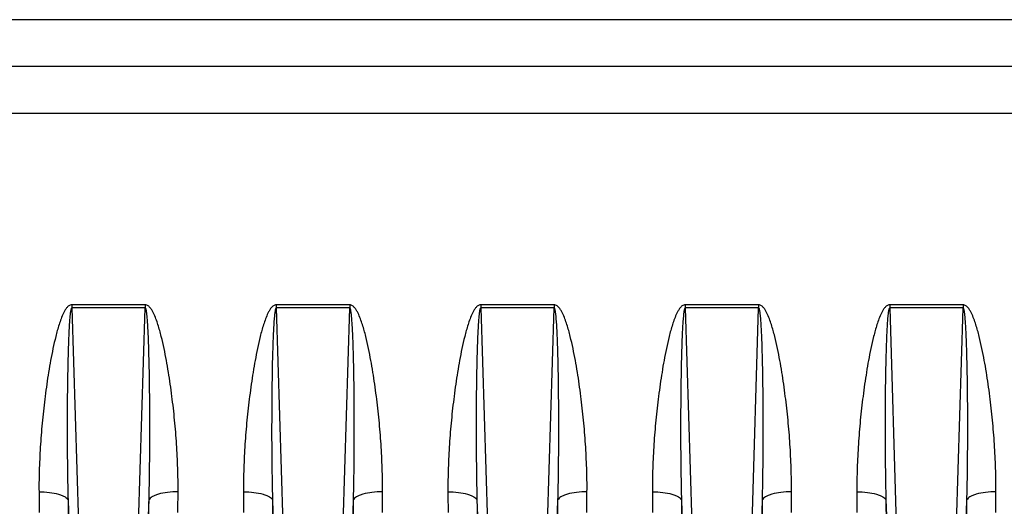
# Model space of a CAD drawing. Extents: x -1709 to 1181, y 8 to 1580.
# Tile 22 of 70: x -935 to -834, y 766 to 816. Entities that reach past the tile are written whole.
import ezdxf

# ---------------------------------------------------------------- set-up
doc = ezdxf.new("R2010")
doc.units = 0
doc.header["$LTSCALE"] = 65.395
doc.layers.get('0').update_dxf_attribs({"linetype": 'CONTINUOUS'})

msp = doc.modelspace()

# ---------------------------------------------------------------- linework, layer by layer
at = {"color": 9, "linetype": 'CONTINUOUS'}
for p, q in [((-738.13, 815.98), (-957.2, 815.98)), ((-738.13, 806.34), (-957.2, 806.34)), ((-929.4, 786.4), (-928.72, 764.26)), ((-922.54, 764.26), (-921.86, 786.4)), ((-908.4, 786.4), (-907.72, 764.26)), ((-901.54, 764.26), (-900.86, 786.4)), ((-887.4, 786.4), (-886.72, 764.26)), ((-880.54, 764.26), (-879.86, 786.4)), ((-866.4, 786.4), (-865.72, 764.26)), ((-859.54, 764.26), (-858.86, 786.4)), ((-845.4, 786.4), (-844.72, 764.26)), ((-838.54, 764.26), (-837.86, 786.4))]:
    msp.add_line(p, q, dxfattribs=at)
at = {"color": 6, "linetype": 'CONTINUOUS'}
msp.add_line((-738.13, 811.16), (-1014.13, 811.16), dxfattribs=at)
at = {"color": 2, "linetype": 'CONTINUOUS'}
for p, q in [((-929.4, 786.72), (-929.4, 786.4)), ((-921.86, 786.72), (-929.4, 786.72)), ((-921.86, 786.4), (-929.4, 786.4)), ((-921.86, 786.72), (-921.86, 786.4)), ((-908.4, 786.72), (-908.4, 786.4)), ((-900.86, 786.72), (-908.4, 786.72)), ((-900.86, 786.4), (-908.4, 786.4)), ((-900.86, 786.72), (-900.86, 786.4)), ((-879.86, 786.72), (-887.4, 786.72)), ((-887.4, 786.72), (-887.4, 786.4)), ((-879.86, 786.4), (-887.4, 786.4)), ((-879.86, 786.72), (-879.86, 786.4)), ((-858.86, 786.72), (-866.4, 786.72)), ((-866.4, 786.72), (-866.4, 786.4)), ((-858.86, 786.4), (-866.4, 786.4)), ((-858.86, 786.72), (-858.86, 786.4)), ((-837.86, 786.72), (-845.4, 786.72)), ((-845.4, 786.72), (-845.4, 786.4)), ((-837.86, 786.4), (-845.4, 786.4)), ((-837.86, 786.72), (-837.86, 786.4)), ((-929.79, 766.7), (-929.71, 764.29)), ((-921.55, 764.29), (-921.47, 766.7)), ((-908.79, 766.7), (-908.71, 764.29)), ((-900.55, 764.29), (-900.47, 766.7)), ((-887.79, 766.7), (-887.71, 764.29)), ((-879.55, 764.29), (-879.47, 766.7)), ((-866.79, 766.7), (-866.71, 764.29)), ((-858.55, 764.29), (-858.47, 766.7)), ((-845.79, 766.7), (-845.71, 764.29)), ((-837.55, 764.29), (-837.47, 766.7))]:
    msp.add_line(p, q, dxfattribs=at)
at = {"color": 9, "linetype": 'CONTINUOUS'}
for points, knots in [([(-929.4, 786.72), (-929.51, 786.72), (-929.72, 786.64), (-929.94, 786.41), (-930.11, 786.15), (-930.31, 785.78), (-930.51, 785.29), (-930.78, 784.5), (-931.06, 783.48), (-931.34, 782.26), (-931.58, 781.03), (-931.86, 779.39), (-932.15, 777.34), (-932.43, 774.88), (-932.63, 772.42), (-932.75, 769.98), (-932.78, 768.35), (-932.77, 767.53)], [0, 0, 0, 0, 0.015856, 0.031802, 0.047732, 0.063639, 0.095395, 0.127109, 0.190417, 0.253593, 0.316636, 0.379542, 0.504923, 0.629703, 0.753836, 0.877281, 1, 1, 1, 1]), ([(-929.4, 786.4), (-929.43, 786.4), (-929.46, 786.35), (-929.49, 786.26), (-929.52, 786.13), (-929.54, 785.98), (-929.57, 785.82), (-929.58, 785.67), (-929.6, 785.46), (-929.63, 785.21), (-929.65, 784.9), (-929.67, 784.49), (-929.7, 783.97), (-929.73, 783.36), (-929.75, 782.74), (-929.77, 782.12), (-929.8, 781.3), (-929.82, 780.27), (-929.84, 779.03), (-929.86, 777.8), (-929.87, 776.56), (-929.87, 775.33), (-929.88, 773.68), (-929.87, 771.63), (-929.84, 769.16), (-929.81, 767.52), (-929.79, 766.7)], [0, 0, 0, 0, 0.003734, 0.007649, 0.015477, 0.023307, 0.031136, 0.038965, 0.046794, 0.06245, 0.078106, 0.09376, 0.125067, 0.156369, 0.187668, 0.218964, 0.250255, 0.312827, 0.375383, 0.437923, 0.500446, 0.562953, 0.625443, 0.75037, 0.875223, 1, 1, 1, 1]), ([(-918.49, 767.53), (-918.48, 768.35), (-918.51, 769.98), (-918.63, 772.42), (-918.83, 774.88), (-919.11, 777.34), (-919.4, 779.39), (-919.68, 781.03), (-919.92, 782.26), (-920.2, 783.48), (-920.48, 784.5), (-920.75, 785.29), (-920.95, 785.78), (-921.15, 786.15), (-921.33, 786.41), (-921.55, 786.64), (-921.76, 786.72), (-921.86, 786.72)], [0, 0, 0, 0, 0.122719, 0.246165, 0.370299, 0.495079, 0.620461, 0.683368, 0.746411, 0.809587, 0.872896, 0.90461, 0.936366, 0.952273, 0.968201, 0.984145, 1, 1, 1, 1]), ([(-921.47, 766.7), (-921.45, 767.52), (-921.42, 769.16), (-921.39, 771.63), (-921.39, 773.68), (-921.39, 775.33), (-921.39, 776.56), (-921.41, 777.8), (-921.42, 779.03), (-921.44, 780.27), (-921.47, 781.3), (-921.49, 782.12), (-921.51, 782.74), (-921.53, 783.36), (-921.56, 783.97), (-921.59, 784.49), (-921.61, 784.9), (-921.64, 785.21), (-921.66, 785.46), (-921.68, 785.67), (-921.7, 785.82), (-921.72, 785.98), (-921.74, 786.13), (-921.77, 786.26), (-921.8, 786.35), (-921.84, 786.4), (-921.86, 786.4)], [0, 0, 0, 0, 0.124777, 0.24963, 0.374557, 0.437047, 0.499554, 0.562078, 0.624618, 0.687174, 0.749745, 0.781037, 0.812332, 0.843631, 0.874934, 0.90624, 0.921895, 0.93755, 0.953207, 0.961035, 0.968864, 0.976694, 0.984523, 0.992351, 0.996265, 1, 1, 1, 1]), ([(-908.4, 786.72), (-908.51, 786.72), (-908.72, 786.64), (-908.94, 786.41), (-909.11, 786.15), (-909.31, 785.78), (-909.51, 785.29), (-909.78, 784.5), (-910.06, 783.48), (-910.34, 782.26), (-910.58, 781.03), (-910.86, 779.39), (-911.15, 777.34), (-911.43, 774.88), (-911.63, 772.42), (-911.75, 769.98), (-911.78, 768.35), (-911.77, 767.53)], [0, 0, 0, 0, 0.015856, 0.031802, 0.047732, 0.063639, 0.095395, 0.127109, 0.190417, 0.253593, 0.316636, 0.379542, 0.504923, 0.629703, 0.753836, 0.877281, 1, 1, 1, 1]), ([(-908.4, 786.4), (-908.43, 786.4), (-908.46, 786.35), (-908.49, 786.26), (-908.52, 786.13), (-908.54, 785.98), (-908.57, 785.82), (-908.58, 785.67), (-908.6, 785.46), (-908.63, 785.21), (-908.65, 784.9), (-908.67, 784.49), (-908.7, 783.97), (-908.73, 783.36), (-908.75, 782.74), (-908.77, 782.12), (-908.8, 781.3), (-908.82, 780.27), (-908.84, 779.03), (-908.86, 777.8), (-908.87, 776.56), (-908.87, 775.33), (-908.88, 773.68), (-908.87, 771.63), (-908.84, 769.16), (-908.81, 767.52), (-908.79, 766.7)], [0, 0, 0, 0, 0.003734, 0.007649, 0.015477, 0.023307, 0.031136, 0.038965, 0.046794, 0.06245, 0.078106, 0.09376, 0.125067, 0.156369, 0.187668, 0.218964, 0.250255, 0.312827, 0.375383, 0.437923, 0.500446, 0.562953, 0.625443, 0.75037, 0.875223, 1, 1, 1, 1]), ([(-897.49, 767.53), (-897.48, 768.35), (-897.51, 769.98), (-897.63, 772.42), (-897.83, 774.88), (-898.11, 777.34), (-898.4, 779.39), (-898.68, 781.03), (-898.92, 782.26), (-899.2, 783.48), (-899.48, 784.5), (-899.75, 785.29), (-899.95, 785.78), (-900.15, 786.15), (-900.33, 786.41), (-900.55, 786.64), (-900.76, 786.72), (-900.86, 786.72)], [0, 0, 0, 0, 0.122719, 0.246165, 0.370299, 0.495079, 0.620461, 0.683368, 0.746411, 0.809587, 0.872896, 0.90461, 0.936366, 0.952273, 0.968201, 0.984145, 1, 1, 1, 1]), ([(-900.47, 766.7), (-900.45, 767.52), (-900.42, 769.16), (-900.39, 771.63), (-900.39, 773.68), (-900.39, 775.33), (-900.39, 776.56), (-900.41, 777.8), (-900.42, 779.03), (-900.44, 780.27), (-900.47, 781.3), (-900.49, 782.12), (-900.51, 782.74), (-900.53, 783.36), (-900.56, 783.97), (-900.59, 784.49), (-900.61, 784.9), (-900.64, 785.21), (-900.66, 785.46), (-900.68, 785.67), (-900.7, 785.82), (-900.72, 785.98), (-900.74, 786.13), (-900.77, 786.26), (-900.8, 786.35), (-900.84, 786.4), (-900.86, 786.4)], [0, 0, 0, 0, 0.124777, 0.24963, 0.374557, 0.437047, 0.499554, 0.562078, 0.624618, 0.687174, 0.749745, 0.781037, 0.812332, 0.843631, 0.874934, 0.90624, 0.921895, 0.93755, 0.953207, 0.961035, 0.968864, 0.976694, 0.984523, 0.992351, 0.996265, 1, 1, 1, 1]), ([(-887.4, 786.72), (-887.51, 786.72), (-887.72, 786.64), (-887.94, 786.41), (-888.11, 786.15), (-888.31, 785.78), (-888.51, 785.29), (-888.78, 784.5), (-889.06, 783.48), (-889.34, 782.26), (-889.58, 781.03), (-889.86, 779.39), (-890.15, 777.34), (-890.43, 774.88), (-890.63, 772.42), (-890.75, 769.98), (-890.78, 768.35), (-890.77, 767.53)], [0, 0, 0, 0, 0.015856, 0.031802, 0.047732, 0.063639, 0.095395, 0.127109, 0.190417, 0.253593, 0.316636, 0.379542, 0.504923, 0.629703, 0.753836, 0.877281, 1, 1, 1, 1]), ([(-887.4, 786.4), (-887.43, 786.4), (-887.46, 786.35), (-887.49, 786.26), (-887.52, 786.13), (-887.54, 785.98), (-887.57, 785.82), (-887.58, 785.67), (-887.6, 785.46), (-887.63, 785.21), (-887.65, 784.9), (-887.67, 784.49), (-887.7, 783.97), (-887.73, 783.36), (-887.75, 782.74), (-887.77, 782.12), (-887.8, 781.3), (-887.82, 780.27), (-887.84, 779.03), (-887.86, 777.8), (-887.87, 776.56), (-887.87, 775.33), (-887.88, 773.68), (-887.87, 771.63), (-887.84, 769.16), (-887.81, 767.52), (-887.79, 766.7)], [0, 0, 0, 0, 0.003734, 0.007649, 0.015477, 0.023307, 0.031136, 0.038965, 0.046794, 0.06245, 0.078106, 0.09376, 0.125067, 0.156369, 0.187668, 0.218964, 0.250255, 0.312827, 0.375383, 0.437923, 0.500446, 0.562953, 0.625443, 0.75037, 0.875223, 1, 1, 1, 1]), ([(-876.49, 767.53), (-876.48, 768.35), (-876.51, 769.98), (-876.63, 772.42), (-876.83, 774.88), (-877.11, 777.34), (-877.4, 779.39), (-877.68, 781.03), (-877.92, 782.26), (-878.2, 783.48), (-878.48, 784.5), (-878.75, 785.29), (-878.95, 785.78), (-879.15, 786.15), (-879.33, 786.41), (-879.55, 786.64), (-879.76, 786.72), (-879.86, 786.72)], [0, 0, 0, 0, 0.122719, 0.246165, 0.370299, 0.495079, 0.620461, 0.683368, 0.746411, 0.809587, 0.872896, 0.90461, 0.936366, 0.952273, 0.968201, 0.984145, 1, 1, 1, 1]), ([(-879.47, 766.7), (-879.45, 767.52), (-879.42, 769.16), (-879.39, 771.63), (-879.39, 773.68), (-879.39, 775.33), (-879.39, 776.56), (-879.41, 777.8), (-879.42, 779.03), (-879.44, 780.27), (-879.47, 781.3), (-879.49, 782.12), (-879.51, 782.74), (-879.53, 783.36), (-879.56, 783.97), (-879.59, 784.49), (-879.61, 784.9), (-879.64, 785.21), (-879.66, 785.46), (-879.68, 785.67), (-879.7, 785.82), (-879.72, 785.98), (-879.74, 786.13), (-879.77, 786.26), (-879.8, 786.35), (-879.84, 786.4), (-879.86, 786.4)], [0, 0, 0, 0, 0.124777, 0.24963, 0.374557, 0.437047, 0.499554, 0.562078, 0.624618, 0.687174, 0.749745, 0.781037, 0.812332, 0.843631, 0.874934, 0.90624, 0.921895, 0.93755, 0.953207, 0.961035, 0.968864, 0.976694, 0.984523, 0.992351, 0.996265, 1, 1, 1, 1]), ([(-866.4, 786.72), (-866.51, 786.72), (-866.72, 786.64), (-866.94, 786.41), (-867.11, 786.15), (-867.31, 785.78), (-867.51, 785.29), (-867.78, 784.5), (-868.06, 783.48), (-868.34, 782.26), (-868.58, 781.03), (-868.86, 779.39), (-869.15, 777.34), (-869.43, 774.88), (-869.63, 772.42), (-869.75, 769.98), (-869.78, 768.35), (-869.77, 767.53)], [0, 0, 0, 0, 0.015856, 0.031802, 0.047732, 0.063639, 0.095395, 0.127109, 0.190417, 0.253593, 0.316636, 0.379542, 0.504923, 0.629703, 0.753836, 0.877281, 1, 1, 1, 1]), ([(-866.4, 786.4), (-866.43, 786.4), (-866.46, 786.35), (-866.49, 786.26), (-866.52, 786.13), (-866.54, 785.98), (-866.57, 785.82), (-866.58, 785.67), (-866.6, 785.46), (-866.63, 785.21), (-866.65, 784.9), (-866.67, 784.49), (-866.7, 783.97), (-866.73, 783.36), (-866.75, 782.74), (-866.77, 782.12), (-866.8, 781.3), (-866.82, 780.27), (-866.84, 779.03), (-866.86, 777.8), (-866.87, 776.56), (-866.87, 775.33), (-866.88, 773.68), (-866.87, 771.63), (-866.84, 769.16), (-866.81, 767.52), (-866.79, 766.7)], [0, 0, 0, 0, 0.003734, 0.007649, 0.015477, 0.023307, 0.031136, 0.038965, 0.046794, 0.06245, 0.078106, 0.09376, 0.125067, 0.156369, 0.187668, 0.218964, 0.250255, 0.312827, 0.375383, 0.437923, 0.500446, 0.562953, 0.625443, 0.75037, 0.875223, 1, 1, 1, 1]), ([(-855.49, 767.53), (-855.48, 768.35), (-855.51, 769.98), (-855.63, 772.42), (-855.83, 774.88), (-856.11, 777.34), (-856.4, 779.39), (-856.68, 781.03), (-856.92, 782.26), (-857.2, 783.48), (-857.48, 784.5), (-857.75, 785.29), (-857.95, 785.78), (-858.15, 786.15), (-858.33, 786.41), (-858.55, 786.64), (-858.76, 786.72), (-858.86, 786.72)], [0, 0, 0, 0, 0.122719, 0.246165, 0.370299, 0.495079, 0.620461, 0.683368, 0.746411, 0.809587, 0.872896, 0.90461, 0.936366, 0.952273, 0.968201, 0.984145, 1, 1, 1, 1]), ([(-858.47, 766.7), (-858.45, 767.52), (-858.42, 769.16), (-858.39, 771.63), (-858.39, 773.68), (-858.39, 775.33), (-858.39, 776.56), (-858.41, 777.8), (-858.42, 779.03), (-858.44, 780.27), (-858.47, 781.3), (-858.49, 782.12), (-858.51, 782.74), (-858.53, 783.36), (-858.56, 783.97), (-858.59, 784.49), (-858.61, 784.9), (-858.64, 785.21), (-858.66, 785.46), (-858.68, 785.67), (-858.7, 785.82), (-858.72, 785.98), (-858.74, 786.13), (-858.77, 786.26), (-858.8, 786.35), (-858.84, 786.4), (-858.86, 786.4)], [0, 0, 0, 0, 0.124777, 0.24963, 0.374557, 0.437047, 0.499554, 0.562078, 0.624618, 0.687174, 0.749745, 0.781037, 0.812332, 0.843631, 0.874934, 0.90624, 0.921895, 0.93755, 0.953207, 0.961035, 0.968864, 0.976694, 0.984523, 0.992351, 0.996265, 1, 1, 1, 1]), ([(-845.4, 786.72), (-845.51, 786.72), (-845.72, 786.64), (-845.94, 786.41), (-846.11, 786.15), (-846.31, 785.78), (-846.51, 785.29), (-846.78, 784.5), (-847.06, 783.48), (-847.34, 782.26), (-847.58, 781.03), (-847.86, 779.39), (-848.15, 777.34), (-848.43, 774.88), (-848.63, 772.42), (-848.75, 769.98), (-848.78, 768.35), (-848.77, 767.53)], [0, 0, 0, 0, 0.015856, 0.031802, 0.047732, 0.063639, 0.095395, 0.127109, 0.190417, 0.253593, 0.316636, 0.379542, 0.504923, 0.629703, 0.753836, 0.877281, 1, 1, 1, 1]), ([(-845.4, 786.4), (-845.43, 786.4), (-845.46, 786.35), (-845.49, 786.26), (-845.52, 786.13), (-845.54, 785.98), (-845.57, 785.82), (-845.58, 785.67), (-845.6, 785.46), (-845.63, 785.21), (-845.65, 784.9), (-845.67, 784.49), (-845.7, 783.97), (-845.73, 783.36), (-845.75, 782.74), (-845.77, 782.12), (-845.8, 781.3), (-845.82, 780.27), (-845.84, 779.03), (-845.86, 777.8), (-845.87, 776.56), (-845.87, 775.33), (-845.88, 773.68), (-845.87, 771.63), (-845.84, 769.16), (-845.81, 767.52), (-845.79, 766.7)], [0, 0, 0, 0, 0.003734, 0.007649, 0.015477, 0.023307, 0.031136, 0.038965, 0.046794, 0.06245, 0.078106, 0.09376, 0.125067, 0.156369, 0.187668, 0.218964, 0.250255, 0.312827, 0.375383, 0.437923, 0.500446, 0.562953, 0.625443, 0.75037, 0.875223, 1, 1, 1, 1]), ([(-834.49, 767.53), (-834.48, 768.35), (-834.51, 769.98), (-834.63, 772.42), (-834.83, 774.88), (-835.11, 777.34), (-835.4, 779.39), (-835.68, 781.03), (-835.92, 782.26), (-836.2, 783.48), (-836.48, 784.5), (-836.75, 785.29), (-836.95, 785.78), (-837.15, 786.15), (-837.33, 786.41), (-837.55, 786.64), (-837.76, 786.72), (-837.86, 786.72)], [0, 0, 0, 0, 0.122719, 0.246165, 0.370299, 0.495079, 0.620461, 0.683368, 0.746411, 0.809587, 0.872896, 0.90461, 0.936366, 0.952273, 0.968201, 0.984145, 1, 1, 1, 1]), ([(-837.47, 766.7), (-837.45, 767.52), (-837.42, 769.16), (-837.39, 771.63), (-837.39, 773.68), (-837.39, 775.33), (-837.39, 776.56), (-837.41, 777.8), (-837.42, 779.03), (-837.44, 780.27), (-837.47, 781.3), (-837.49, 782.12), (-837.51, 782.74), (-837.53, 783.36), (-837.56, 783.97), (-837.59, 784.49), (-837.61, 784.9), (-837.64, 785.21), (-837.66, 785.46), (-837.68, 785.67), (-837.7, 785.82), (-837.72, 785.98), (-837.74, 786.13), (-837.77, 786.26), (-837.8, 786.35), (-837.84, 786.4), (-837.86, 786.4)], [0, 0, 0, 0, 0.124777, 0.24963, 0.374557, 0.437047, 0.499554, 0.562078, 0.624618, 0.687174, 0.749745, 0.781037, 0.812332, 0.843631, 0.874934, 0.90624, 0.921895, 0.93755, 0.953207, 0.961035, 0.968864, 0.976694, 0.984523, 0.992351, 0.996265, 1, 1, 1, 1]), ([(-932.77, 767.53), (-932.41, 767.54), (-931.73, 767.5), (-930.94, 767.37), (-930.4, 767.19), (-930.06, 767.02), (-929.83, 766.84), (-929.79, 766.7)], [0, 0, 0, 0, 0.337315, 0.634229, 0.75709, 0.85908, 1, 1, 1, 1]), ([(-918.49, 767.53), (-918.85, 767.54), (-919.53, 767.5), (-920.33, 767.37), (-920.86, 767.19), (-921.21, 767.02), (-921.43, 766.84), (-921.47, 766.7)], [0, 0, 0, 0, 0.337315, 0.634229, 0.75709, 0.85908, 1, 1, 1, 1]), ([(-911.77, 767.53), (-911.41, 767.54), (-910.73, 767.5), (-909.94, 767.37), (-909.4, 767.19), (-909.06, 767.02), (-908.83, 766.84), (-908.79, 766.7)], [0, 0, 0, 0, 0.337315, 0.634229, 0.75709, 0.85908, 1, 1, 1, 1]), ([(-897.49, 767.53), (-897.85, 767.54), (-898.53, 767.5), (-899.33, 767.37), (-899.86, 767.19), (-900.21, 767.02), (-900.43, 766.84), (-900.47, 766.7)], [0, 0, 0, 0, 0.337315, 0.634229, 0.75709, 0.85908, 1, 1, 1, 1]), ([(-890.77, 767.53), (-890.41, 767.54), (-889.73, 767.5), (-888.94, 767.37), (-888.4, 767.19), (-888.06, 767.02), (-887.83, 766.84), (-887.79, 766.7)], [0, 0, 0, 0, 0.337315, 0.634229, 0.75709, 0.85908, 1, 1, 1, 1]), ([(-876.49, 767.53), (-876.85, 767.54), (-877.53, 767.5), (-878.33, 767.37), (-878.86, 767.19), (-879.21, 767.02), (-879.43, 766.84), (-879.47, 766.7)], [0, 0, 0, 0, 0.337315, 0.634229, 0.75709, 0.85908, 1, 1, 1, 1]), ([(-869.77, 767.53), (-869.41, 767.54), (-868.73, 767.5), (-867.94, 767.37), (-867.4, 767.19), (-867.06, 767.02), (-866.83, 766.84), (-866.79, 766.7)], [0, 0, 0, 0, 0.337315, 0.634229, 0.75709, 0.85908, 1, 1, 1, 1]), ([(-855.49, 767.53), (-855.85, 767.54), (-856.53, 767.5), (-857.33, 767.37), (-857.86, 767.19), (-858.21, 767.02), (-858.43, 766.84), (-858.47, 766.7)], [0, 0, 0, 0, 0.337315, 0.634229, 0.75709, 0.85908, 1, 1, 1, 1]), ([(-848.77, 767.53), (-848.41, 767.54), (-847.73, 767.5), (-846.94, 767.37), (-846.4, 767.19), (-846.06, 767.02), (-845.83, 766.84), (-845.79, 766.7)], [0, 0, 0, 0, 0.337315, 0.634229, 0.75709, 0.85908, 1, 1, 1, 1]), ([(-834.49, 767.53), (-834.85, 767.54), (-835.53, 767.5), (-836.33, 767.37), (-836.86, 767.19), (-837.21, 767.02), (-837.43, 766.84), (-837.47, 766.7)], [0, 0, 0, 0, 0.337315, 0.634229, 0.75709, 0.85908, 1, 1, 1, 1])]:
    msp.add_open_spline(points, degree=3, knots=knots, dxfattribs=at)
for points in [[(-932.77, 767.53), (-932.77, 766.83), (-932.76, 766.12), (-932.76, 765.41)], [(-918.5, 765.41), (-918.5, 766.12), (-918.49, 766.83), (-918.49, 767.53)], [(-911.77, 767.53), (-911.77, 766.83), (-911.76, 766.12), (-911.76, 765.41)], [(-897.5, 765.41), (-897.5, 766.12), (-897.49, 766.83), (-897.49, 767.53)], [(-890.77, 767.53), (-890.77, 766.83), (-890.76, 766.12), (-890.76, 765.41)], [(-876.5, 765.41), (-876.5, 766.12), (-876.49, 766.83), (-876.49, 767.53)], [(-869.77, 767.53), (-869.77, 766.83), (-869.76, 766.12), (-869.76, 765.41)], [(-855.5, 765.41), (-855.5, 766.12), (-855.49, 766.83), (-855.49, 767.53)], [(-848.77, 767.53), (-848.77, 766.83), (-848.76, 766.12), (-848.76, 765.41)], [(-834.5, 765.41), (-834.5, 766.12), (-834.49, 766.83), (-834.49, 767.53)]]:
    msp.add_open_spline(points, degree=3, dxfattribs=at)
at = {"color": 2, "linetype": 'CONTINUOUS'}
for points in [[(-929.79, 766.7), (-929.78, 765.97), (-929.78, 765.25), (-929.78, 764.53)], [(-921.49, 764.53), (-921.48, 765.25), (-921.48, 765.97), (-921.47, 766.7)], [(-908.79, 766.7), (-908.78, 765.97), (-908.78, 765.25), (-908.78, 764.53)], [(-900.49, 764.53), (-900.48, 765.25), (-900.48, 765.97), (-900.47, 766.7)], [(-887.79, 766.7), (-887.78, 765.97), (-887.78, 765.25), (-887.78, 764.53)], [(-879.49, 764.53), (-879.48, 765.25), (-879.48, 765.97), (-879.47, 766.7)], [(-866.79, 766.7), (-866.78, 765.97), (-866.78, 765.25), (-866.78, 764.53)], [(-858.49, 764.53), (-858.48, 765.25), (-858.48, 765.97), (-858.47, 766.7)], [(-845.79, 766.7), (-845.78, 765.97), (-845.78, 765.25), (-845.78, 764.53)], [(-837.49, 764.53), (-837.48, 765.25), (-837.48, 765.97), (-837.47, 766.7)]]:
    msp.add_open_spline(points, degree=3, dxfattribs=at)

doc.saveas('drawing.dxf')
